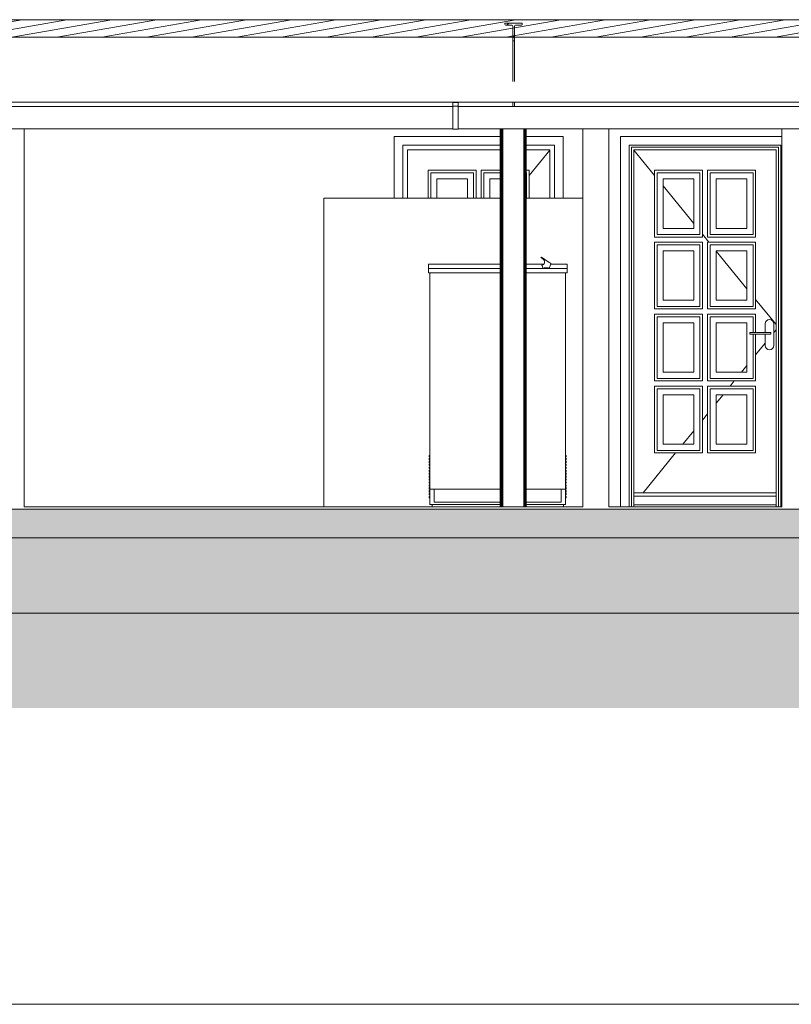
# Model space of a CAD drawing. Header units: millimetres. Extents: x 0 to 1357, y -1 to 841.
# Tile 22 of 43: x 650 to 739, y 153 to 267. Entities that reach past the tile are written whole.
import ezdxf
from ezdxf.xclip import XClip

# ---------------------------------------------------------------- set-up
doc = ezdxf.new("R2010")
doc.units = ezdxf.units.MM
doc.header["$MEASUREMENT"] = 0
doc.header["$XCLIPFRAME"] = 0
doc.linetypes.add('Wipeout_Contour', pattern=[1000, 0, -1000])
for name, color, linetype in [('Cobertura.ARQ', 7, 'Continuous'), ('Desenho 2D - Geral', 7, 'Continuous'), ('Interior - Mobiliário .ARQ', 7, 'Continuous'), ('Laje.ARQ', 7, 'Continuous'), ('Parede.ARQ', 7, 'Continuous'), ('Pilar.ARQ', 7, 'Continuous'), ('Vigas.ARQ', 7, 'Continuous')]:
    doc.layers.add(name, color=color, linetype=linetype)

# ---------------------------------------------------------------- blocks, each defined once
blk = doc.blocks.new('Desenho_4_4', base_point=(424.7631797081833, 210.5022291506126))
at = {"layer": 'Cobertura.ARQ', "color": 8, "linetype": 'Continuous', "lineweight": 0}
blk.add_line((782.4928618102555, 257.1796860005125), (580.0447257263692, 257.1796860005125), dxfattribs=at)
at = {"layer": 'Desenho 2D - Geral', "color": 9, "linetype": 'Continuous', "lineweight": 0}
blk.add_line((888.9443879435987, 187.2578166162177), (58.05218541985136, 187.2578166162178), dxfattribs=at)
at = {"layer": 'Interior - Mobiliário .ARQ', "color": 8, "linetype": 'Continuous', "lineweight": 0}
for p, q in [((700.0239483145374, 257.1422291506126), (700.0239483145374, 257.1796860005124)), ((700.0239483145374, 256.7422291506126), (700.0239483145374, 257.1422291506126)), ((700.6239483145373, 257.1422291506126), (700.0239483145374, 257.1422291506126)), ((700.6239483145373, 257.1796860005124), (700.6239483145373, 257.1422291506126)), ((700.6239483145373, 257.1422291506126), (700.6239483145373, 256.7422291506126)), ((637.0179960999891, 256.7022291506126), (700.0239483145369, 256.7022291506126)), ((700.0239483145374, 254.0622291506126), (700.0239483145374, 256.7422291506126)), ((700.6239483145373, 256.7422291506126), (700.0239483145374, 256.7422291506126)), ((700.6239483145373, 254.0622291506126), (700.6239483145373, 256.7422291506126)), ((700.623948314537, 256.7022291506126), (776.3030651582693, 256.7022291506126)), ((637.0179960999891, 254.1022291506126), (700.0239483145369, 254.1022291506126)), ((700.6239483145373, 254.0622291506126), (700.0239483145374, 254.0622291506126)), ((700.623948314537, 254.1022291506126), (776.3030651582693, 254.1022291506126)), ((710.2460028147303, 239.2880589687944), (710.2007446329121, 239.2473266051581)), ((710.2007446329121, 239.2473266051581), (710.4270355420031, 239.0964659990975)), ((711.1594563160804, 238.6790899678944), (710.2460028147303, 239.2880589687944)), ((710.4270355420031, 239.0964659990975), (710.5353602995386, 238.9964459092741)), ((710.5353602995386, 238.9964459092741), (710.6030465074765, 238.8707565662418)), ((710.6231668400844, 238.7322616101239), (710.5936620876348, 238.5951352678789)), ((710.6030465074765, 238.8707565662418), (710.6231668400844, 238.7322616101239)), ((697.2103264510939, 238.3707490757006), (697.2103264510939, 238.5022291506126)), ((705.5063135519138, 238.5022291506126), (697.2103264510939, 238.5022291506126)), ((697.2103264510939, 238.2482291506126), (697.2103264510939, 238.3707490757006)), ((697.2103264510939, 238.1430189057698), (697.2103264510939, 238.2482291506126)), ((697.2103264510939, 238.0622882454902), (697.2103264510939, 238.1430189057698)), ((697.2103264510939, 238.0115388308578), (697.2103264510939, 238.0622882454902)), ((697.2103264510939, 237.9942291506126), (697.2103264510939, 238.0115388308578)), ((697.2103264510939, 237.4862291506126), (697.2103264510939, 237.9942291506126)), ((697.2103264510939, 237.9942291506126), (705.5063135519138, 237.9942291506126)), ((710.3615280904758, 238.5022291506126), (708.5063135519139, 238.5022291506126)), ((708.5063135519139, 237.9942291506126), (713.2103264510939, 237.9942291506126)), ((710.3196197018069, 238.4004399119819), (710.2945319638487, 238.3917556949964)), ((710.4644151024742, 237.9942291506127), (710.2945319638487, 238.3917556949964)), ((710.3667692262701, 238.4167609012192), (710.3196197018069, 238.4004399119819)), ((710.3348482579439, 238.4057113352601), (710.3439545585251, 238.4961460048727)), ((710.3439545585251, 238.4961460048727), (710.3489721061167, 238.4978828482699)), ((710.3489721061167, 238.4978828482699), (710.3584020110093, 238.5011470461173)), ((710.3584020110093, 238.5011470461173), (710.3711068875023, 238.5055448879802)), ((710.4302936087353, 238.438750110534), (710.3667692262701, 238.4167609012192)), ((710.3711068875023, 238.5055448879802), (710.3855543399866, 238.5105459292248)), ((710.3855543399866, 238.5105459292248), (710.4000017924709, 238.5155469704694)), ((710.4000017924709, 238.5155469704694), (710.4127066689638, 238.5199448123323)), ((710.4127066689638, 238.5199448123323), (710.4221365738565, 238.5232090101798)), ((710.4221365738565, 238.5232090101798), (710.4271541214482, 238.5249458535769)), ((710.5012473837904, 238.4633110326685), (710.4271541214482, 238.5249458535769)), ((710.5025308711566, 238.4637553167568), (710.4302936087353, 238.438750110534)), ((710.5355706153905, 238.5022291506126), (710.4544626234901, 238.5022291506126)), ((710.5175519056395, 238.4734116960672), (710.5025308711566, 238.4637553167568)), ((710.5185932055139, 238.4693153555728), (710.5025308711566, 238.4637553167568)), ((710.5936620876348, 238.5951352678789), (710.5175519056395, 238.4734116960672)), ((710.5753264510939, 238.0788958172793), (710.5839812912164, 238.0788958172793)), ((710.5753264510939, 237.9942291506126), (710.5753264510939, 238.0788958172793)), ((710.5839812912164, 238.0788958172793), (710.6093559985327, 238.0788958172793)), ((710.6093559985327, 238.0788958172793), (710.6497213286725, 238.0788958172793)), ((710.6497213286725, 238.0788958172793), (710.7023264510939, 238.0788958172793)), ((710.7023264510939, 238.0788958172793), (710.7635864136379, 238.0788958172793)), ((710.7635864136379, 238.0788958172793), (710.829326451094, 238.0788958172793)), ((710.829326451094, 238.0788958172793), (710.89506648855, 238.0788958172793)), ((710.89506648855, 238.0788958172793), (710.956326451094, 238.0788958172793)), ((710.956326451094, 238.0788958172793), (711.0089315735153, 238.0788958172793)), ((711.0089315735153, 238.0788958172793), (711.0492969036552, 238.0788958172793)), ((711.0492969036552, 238.0788958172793), (711.0746716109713, 238.0788958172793)), ((711.0746716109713, 238.0788958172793), (711.083326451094, 238.0788958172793)), ((711.083326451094, 237.9942291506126), (711.083326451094, 238.0788958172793)), ((711.1407118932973, 237.9942291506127), (711.3478476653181, 238.5534957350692)), ((711.2248839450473, 238.6354715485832), (711.1594563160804, 238.6790899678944)), ((711.2824200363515, 238.5971141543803), (711.2248839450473, 238.6354715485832)), ((711.32512488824, 238.5686442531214), (711.2824200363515, 238.5971141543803)), ((711.3478476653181, 238.5534957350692), (711.32512488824, 238.5686442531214)), ((713.2103264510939, 238.5022291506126), (711.3288600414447, 238.5022291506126)), ((713.2103264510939, 238.3707490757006), (713.2103264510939, 238.5022291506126)), ((713.2103264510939, 238.2482291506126), (713.2103264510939, 238.3707490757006)), ((713.2103264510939, 238.1430189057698), (713.2103264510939, 238.2482291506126)), ((713.2103264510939, 238.0622882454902), (713.2103264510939, 238.1430189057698)), ((713.2103264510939, 238.0115388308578), (713.2103264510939, 238.0622882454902)), ((713.2103264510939, 237.9942291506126), (713.2103264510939, 238.0115388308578)), ((713.2103264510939, 237.4862291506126), (713.2103264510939, 237.9942291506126)), ((697.3796597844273, 237.4862291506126), (697.2103264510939, 237.4862291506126)), ((697.3796597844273, 212.5342291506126), (697.3796597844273, 237.4862291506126)), ((705.5063135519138, 237.4862291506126), (697.3796597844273, 237.4862291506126)), ((713.0409931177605, 237.4862291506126), (708.5063135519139, 237.4862291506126)), ((713.0409931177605, 212.5342291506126), (713.0409931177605, 237.4862291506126)), ((713.2103264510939, 237.4862291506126), (713.0409931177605, 237.4862291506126)), ((697.2949931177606, 216.259562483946), (697.2949931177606, 216.4288958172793)), ((697.3796597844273, 216.4288958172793), (697.2949931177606, 216.4288958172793)), ((697.3796597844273, 216.259562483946), (697.2949931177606, 216.259562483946)), ((697.2949931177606, 215.9208958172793), (697.2949931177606, 216.0902291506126)), ((697.3796597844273, 216.0902291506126), (697.2949931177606, 216.0902291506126)), ((713.1256597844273, 216.4288958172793), (713.0409931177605, 216.4288958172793)), ((713.1256597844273, 216.259562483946), (713.0409931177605, 216.259562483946)), ((713.1256597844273, 216.0902291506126), (713.0409931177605, 216.0902291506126)), ((713.1256597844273, 216.259562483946), (713.1256597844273, 216.4288958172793)), ((713.1256597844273, 215.9208958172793), (713.1256597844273, 216.0902291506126)), ((697.3796597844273, 215.9208958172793), (697.2949931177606, 215.9208958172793)), ((697.2949931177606, 215.5822291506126), (697.2949931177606, 215.7515624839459)), ((697.3796597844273, 215.7515624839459), (697.2949931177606, 215.7515624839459)), ((697.3796597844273, 215.5822291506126), (697.2949931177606, 215.5822291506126)), ((697.2949931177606, 215.2435624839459), (697.2949931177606, 215.4128958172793)), ((697.3796597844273, 215.4128958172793), (697.2949931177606, 215.4128958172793)), ((697.3796597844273, 215.2435624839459), (697.2949931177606, 215.2435624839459)), ((697.2949931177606, 214.9048958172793), (697.2949931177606, 215.0742291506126)), ((697.3796597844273, 215.0742291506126), (697.2949931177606, 215.0742291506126)), ((697.3796597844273, 214.9048958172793), (697.2949931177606, 214.9048958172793)), ((713.1256597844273, 215.9208958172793), (713.0409931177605, 215.9208958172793)), ((713.1256597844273, 215.7515624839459), (713.0409931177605, 215.7515624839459)), ((713.1256597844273, 215.5822291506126), (713.0409931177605, 215.5822291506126)), ((713.1256597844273, 215.4128958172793), (713.0409931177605, 215.4128958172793)), ((713.1256597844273, 215.2435624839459), (713.0409931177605, 215.2435624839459)), ((713.1256597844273, 215.0742291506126), (713.0409931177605, 215.0742291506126)), ((713.1256597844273, 214.9048958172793), (713.0409931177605, 214.9048958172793)), ((713.1256597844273, 215.5822291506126), (713.1256597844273, 215.7515624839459)), ((713.1256597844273, 215.2435624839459), (713.1256597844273, 215.4128958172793)), ((713.1256597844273, 214.9048958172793), (713.1256597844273, 215.0742291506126)), ((697.2949931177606, 214.5662291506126), (697.2949931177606, 214.735562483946)), ((697.3796597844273, 214.735562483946), (697.2949931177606, 214.735562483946)), ((697.3796597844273, 214.5662291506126), (697.2949931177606, 214.5662291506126)), ((697.2949931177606, 214.2275624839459), (697.2949931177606, 214.3968958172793)), ((697.3796597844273, 214.3968958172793), (697.2949931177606, 214.3968958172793)), ((697.3796597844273, 214.2275624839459), (697.2949931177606, 214.2275624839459)), ((697.2949931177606, 213.8888958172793), (697.2949931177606, 214.0582291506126)), ((697.3796597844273, 214.0582291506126), (697.2949931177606, 214.0582291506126)), ((697.3796597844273, 213.8888958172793), (697.2949931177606, 213.8888958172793)), ((697.2949931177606, 213.5502291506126), (697.2949931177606, 213.7195624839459)), ((697.3796597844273, 213.7195624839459), (697.2949931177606, 213.7195624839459)), ((713.1256597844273, 214.735562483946), (713.0409931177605, 214.735562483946)), ((713.1256597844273, 214.5662291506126), (713.0409931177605, 214.5662291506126)), ((713.1256597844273, 214.3968958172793), (713.0409931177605, 214.3968958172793)), ((713.1256597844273, 214.2275624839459), (713.0409931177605, 214.2275624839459)), ((713.1256597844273, 214.0582291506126), (713.0409931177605, 214.0582291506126)), ((713.1256597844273, 213.8888958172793), (713.0409931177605, 213.8888958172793)), ((713.1256597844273, 213.7195624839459), (713.0409931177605, 213.7195624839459)), ((713.1256597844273, 214.5662291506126), (713.1256597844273, 214.735562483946)), ((713.1256597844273, 214.2275624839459), (713.1256597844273, 214.3968958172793)), ((713.1256597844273, 213.8888958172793), (713.1256597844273, 214.0582291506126)), ((713.1256597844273, 213.5502291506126), (713.1256597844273, 213.7195624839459)), ((697.3796597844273, 213.5502291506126), (697.2949931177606, 213.5502291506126)), ((697.2949931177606, 213.211562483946), (697.2949931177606, 213.3808958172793)), ((697.3796597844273, 213.3808958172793), (697.2949931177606, 213.3808958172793)), ((697.3796597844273, 213.211562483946), (697.2949931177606, 213.211562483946)), ((697.2949931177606, 212.8728958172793), (697.2949931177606, 213.0422291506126)), ((697.3796597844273, 213.0422291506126), (697.2949931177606, 213.0422291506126)), ((697.3796597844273, 212.8728958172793), (697.2949931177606, 212.8728958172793)), ((697.2949931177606, 212.5342291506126), (697.2949931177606, 212.7035624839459)), ((697.3796597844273, 212.7035624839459), (697.2949931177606, 212.7035624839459)), ((713.1256597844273, 213.5502291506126), (713.0409931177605, 213.5502291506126)), ((713.1256597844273, 213.3808958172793), (713.0409931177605, 213.3808958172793)), ((713.1256597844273, 213.211562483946), (713.0409931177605, 213.211562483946)), ((713.1256597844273, 213.0422291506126), (713.0409931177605, 213.0422291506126)), ((713.1256597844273, 212.8728958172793), (713.0409931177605, 212.8728958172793)), ((713.1256597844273, 212.7035624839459), (713.0409931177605, 212.7035624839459)), ((713.1256597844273, 213.211562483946), (713.1256597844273, 213.3808958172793)), ((713.1256597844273, 212.8728958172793), (713.1256597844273, 213.0422291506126)), ((713.1256597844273, 212.5342291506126), (713.1256597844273, 212.7035624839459)), ((697.3796597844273, 212.5342291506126), (697.2949931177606, 212.5342291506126)), ((697.2949931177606, 212.1955624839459), (697.2949931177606, 212.3648958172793)), ((697.3796597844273, 212.3648958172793), (697.2949931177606, 212.3648958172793)), ((697.3796597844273, 212.1955624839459), (697.2949931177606, 212.1955624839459)), ((697.2949931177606, 211.8568958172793), (697.2949931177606, 212.0262291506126)), ((697.3796597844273, 212.0262291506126), (697.2949931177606, 212.0262291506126)), ((697.3796597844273, 211.8568958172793), (697.2949931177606, 211.8568958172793)), ((697.2949931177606, 211.5182291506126), (697.2949931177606, 211.687562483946)), ((697.3796597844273, 211.687562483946), (697.2949931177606, 211.687562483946)), ((697.3796597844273, 211.5182291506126), (697.2949931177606, 211.5182291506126)), ((705.5063135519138, 212.5342291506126), (697.3796597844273, 212.5342291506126)), ((697.8876597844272, 211.0102291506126), (697.8876597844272, 212.5342291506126)), ((713.0409931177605, 212.5342291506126), (708.5063135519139, 212.5342291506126)), ((712.5329931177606, 211.0102291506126), (712.5329931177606, 212.5342291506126)), ((713.1256597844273, 212.5342291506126), (713.0409931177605, 212.5342291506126)), ((713.1256597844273, 212.3648958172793), (713.0409931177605, 212.3648958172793)), ((713.1256597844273, 212.1955624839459), (713.0409931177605, 212.1955624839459)), ((713.1256597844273, 212.0262291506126), (713.0409931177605, 212.0262291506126)), ((713.1256597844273, 211.8568958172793), (713.0409931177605, 211.8568958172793)), ((713.1256597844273, 211.687562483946), (713.0409931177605, 211.687562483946)), ((713.1256597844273, 211.5182291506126), (713.0409931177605, 211.5182291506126)), ((713.1256597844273, 212.1955624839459), (713.1256597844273, 212.3648958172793)), ((713.1256597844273, 211.8568958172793), (713.1256597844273, 212.0262291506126)), ((713.1256597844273, 211.5182291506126), (713.1256597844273, 211.687562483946)), ((705.5063135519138, 211.0102291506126), (697.8876597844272, 211.0102291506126)), ((712.5329931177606, 211.0102291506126), (708.5063135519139, 211.0102291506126))]:
    blk.add_line(p, q, dxfattribs=at)
at = {"layer": 'Parede.ARQ', "color": 8, "linetype": 'Continuous', "lineweight": 0}
for p, q in [((693.2654307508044, 253.2422291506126), (693.2654307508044, 246.1022291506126)), ((705.5063135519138, 253.2422291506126), (693.2654307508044, 253.2422291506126)), ((712.7454307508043, 253.2422291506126), (708.5063135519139, 253.2422291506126)), ((712.7454307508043, 246.1022291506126), (712.7454307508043, 253.2422291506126)), ((719.3990546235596, 253.2422291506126), (738.0258049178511, 253.2422291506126)), ((694.2654307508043, 246.1022291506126), (694.2654307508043, 252.2422291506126)), ((694.2654307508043, 252.2422291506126), (705.5063135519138, 252.2422291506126)), ((694.8054307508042, 246.1022291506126), (694.8054307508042, 251.7022291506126)), ((694.8054307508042, 251.7022291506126), (705.5063135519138, 251.7022291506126)), ((708.5063135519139, 252.2422291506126), (711.7454307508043, 252.2422291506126)), ((708.5063135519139, 251.7022291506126), (711.2054307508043, 251.7022291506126)), ((711.2054307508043, 251.6476319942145), (708.8454307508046, 248.7507599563)), ((711.2054307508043, 251.7022291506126), (711.2054307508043, 246.1022291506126)), ((711.7454307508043, 252.2422291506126), (711.7454307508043, 246.1022291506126)), ((737.8790546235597, 252.2422291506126), (720.3990546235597, 252.2422291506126)), ((737.6390546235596, 252.0022291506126), (720.6390546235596, 252.0022291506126)), ((737.3390546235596, 251.7022291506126), (720.9390546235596, 251.7022291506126)), ((720.9390546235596, 251.6476319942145), (723.2990546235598, 248.7507599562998)), ((697.1654307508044, 246.1022291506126), (697.1654307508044, 249.3422291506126)), ((697.1654307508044, 249.3422291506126), (702.7054307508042, 249.3422291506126)), ((702.4054307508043, 249.0422291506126), (697.4654307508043, 249.0422291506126)), ((697.4654307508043, 249.0422291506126), (697.4654307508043, 246.1022291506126)), ((702.4054307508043, 246.1022291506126), (702.4054307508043, 249.0422291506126)), ((702.7054307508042, 249.3422291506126), (702.7054307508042, 246.1022291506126)), ((703.3054307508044, 246.1022291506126), (703.3054307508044, 249.3422291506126)), ((703.3054307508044, 249.3422291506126), (705.5063135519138, 249.3422291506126)), ((705.5063135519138, 249.0422291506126), (703.6054307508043, 249.0422291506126)), ((703.6054307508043, 249.0422291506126), (703.6054307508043, 246.1022291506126)), ((708.5063135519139, 249.3422291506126), (708.8454307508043, 249.3422291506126)), ((708.5454307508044, 249.0422291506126), (708.5063135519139, 249.0422291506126)), ((708.5454307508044, 246.1022291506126), (708.5454307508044, 249.0422291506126)), ((708.8454307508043, 249.3422291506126), (708.8454307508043, 246.1022291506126)), ((728.8390546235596, 249.3422291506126), (723.2990546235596, 249.3422291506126)), ((723.2990546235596, 249.3422291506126), (723.2990546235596, 241.6322291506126)), ((723.5990546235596, 241.9322291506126), (723.5990546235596, 249.0422291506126)), ((723.5990546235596, 249.0422291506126), (728.5390546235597, 249.0422291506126)), ((728.5390546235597, 249.0422291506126), (728.5390546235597, 241.9322291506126)), ((728.8390546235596, 241.6322291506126), (728.8390546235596, 249.3422291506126)), ((734.9790546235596, 249.3422291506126), (729.4390546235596, 249.3422291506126)), ((729.4390546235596, 249.3422291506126), (729.4390546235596, 241.6322291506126)), ((729.7390546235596, 241.9322291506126), (729.7390546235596, 249.0422291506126)), ((729.7390546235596, 249.0422291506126), (734.6790546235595, 249.0422291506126)), ((734.6790546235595, 249.0422291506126), (734.6790546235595, 241.9322291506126)), ((734.9790546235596, 241.6322291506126), (734.9790546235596, 249.3422291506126)), ((701.7054307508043, 248.3422291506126), (698.1654307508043, 248.3422291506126)), ((698.1654307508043, 248.3422291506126), (698.1654307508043, 246.1022291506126)), ((701.7054307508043, 246.1022291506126), (701.7054307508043, 248.3422291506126)), ((705.5063135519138, 248.3422291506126), (704.3054307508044, 248.3422291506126)), ((704.3054307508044, 248.3422291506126), (704.3054307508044, 246.1022291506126)), ((724.2990546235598, 242.6322291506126), (724.2990546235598, 248.3422291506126)), ((724.2990546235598, 248.3422291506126), (727.8390546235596, 248.3422291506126)), ((727.8390546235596, 248.3422291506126), (727.8390546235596, 242.6322291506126)), ((730.4390546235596, 242.6322291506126), (730.4390546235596, 248.3422291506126)), ((730.4390546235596, 248.3422291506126), (733.9790546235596, 248.3422291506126)), ((733.9790546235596, 248.3422291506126), (733.9790546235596, 242.6322291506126)), ((724.2990546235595, 247.5232718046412), (727.8390546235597, 243.1779637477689)), ((705.5063135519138, 246.1022291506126), (685.125804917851, 246.1022291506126)), ((715.025804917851, 246.1022291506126), (708.5063135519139, 246.1022291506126)), ((727.8390546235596, 242.6322291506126), (724.2990546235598, 242.6322291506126)), ((733.9790546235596, 242.6322291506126), (730.4390546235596, 242.6322291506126)), ((723.2990546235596, 241.6322291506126), (728.8390546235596, 241.6322291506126)), ((728.8390546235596, 241.0322291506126), (723.2990546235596, 241.0322291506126)), ((723.2990546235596, 241.0322291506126), (723.2990546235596, 233.3222291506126)), ((728.5390546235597, 241.9322291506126), (723.5990546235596, 241.9322291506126)), ((728.8390546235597, 241.9504755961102), (729.5871241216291, 241.0322291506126)), ((728.8390546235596, 233.3222291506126), (728.8390546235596, 241.0322291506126)), ((729.4390546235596, 241.6322291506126), (734.9790546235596, 241.6322291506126)), ((734.9790546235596, 241.0322291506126), (729.4390546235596, 241.0322291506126)), ((729.4390546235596, 241.0322291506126), (729.4390546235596, 233.3222291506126)), ((734.6790546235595, 241.9322291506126), (729.7390546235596, 241.9322291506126)), ((734.9790546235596, 233.3222291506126), (734.9790546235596, 241.0322291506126)), ((723.5990546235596, 233.6222291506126), (723.5990546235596, 240.7322291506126)), ((723.5990546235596, 240.7322291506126), (728.5390546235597, 240.7322291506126)), ((724.2990546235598, 234.3222291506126), (724.2990546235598, 240.0322291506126)), ((724.2990546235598, 240.0322291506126), (727.8390546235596, 240.0322291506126)), ((727.8390546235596, 240.0322291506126), (727.8390546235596, 234.3222291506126)), ((728.5390546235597, 240.7322291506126), (728.5390546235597, 233.6222291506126)), ((729.7390546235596, 233.6222291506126), (729.7390546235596, 240.7322291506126)), ((729.7390546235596, 240.7322291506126), (734.6790546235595, 240.7322291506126)), ((730.4390546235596, 234.3222291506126), (730.4390546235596, 240.0322291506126)), ((730.4390546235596, 240.0322291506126), (733.9790546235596, 240.0322291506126)), ((730.4390546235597, 239.9864945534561), (733.9790546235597, 235.641186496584)), ((733.9790546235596, 240.0322291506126), (733.9790546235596, 234.3222291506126)), ((734.6790546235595, 240.7322291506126), (734.6790546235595, 233.6222291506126)), ((727.8390546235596, 234.3222291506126), (724.2990546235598, 234.3222291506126)), ((733.9790546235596, 234.3222291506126), (730.4390546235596, 234.3222291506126)), ((734.9790546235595, 234.4136983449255), (737.3390546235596, 231.5168263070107)), ((723.2990546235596, 233.3222291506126), (728.8390546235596, 233.3222291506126)), ((728.5390546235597, 233.6222291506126), (723.5990546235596, 233.6222291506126)), ((729.4390546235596, 233.3222291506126), (734.9790546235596, 233.3222291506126)), ((734.6790546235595, 233.6222291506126), (729.7390546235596, 233.6222291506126)), ((728.8390546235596, 232.7222291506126), (723.2990546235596, 232.7222291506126)), ((723.2990546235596, 232.7222291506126), (723.2990546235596, 225.0122291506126)), ((723.5990546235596, 225.3122291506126), (723.5990546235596, 232.4222291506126)), ((723.5990546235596, 232.4222291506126), (728.5390546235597, 232.4222291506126)), ((728.5390546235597, 232.4222291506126), (728.5390546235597, 225.3122291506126)), ((728.8390546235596, 225.0122291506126), (728.8390546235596, 232.7222291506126)), ((734.9790546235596, 232.7222291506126), (729.4390546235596, 232.7222291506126)), ((729.4390546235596, 232.7222291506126), (729.4390546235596, 225.0122291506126)), ((729.7390546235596, 225.3122291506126), (729.7390546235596, 232.4222291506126)), ((729.7390546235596, 232.4222291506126), (734.6790546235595, 232.4222291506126)), ((734.6790546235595, 232.4222291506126), (734.6790546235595, 230.6022291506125)), ((734.9790546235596, 230.6022291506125), (734.9790546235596, 232.7222291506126)), ((736.117114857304, 231.7935708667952), (736.2255012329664, 231.9557825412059)), ((736.2255012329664, 231.9557825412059), (736.387712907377, 232.0641689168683)), ((736.387712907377, 232.0641689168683), (736.5790546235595, 232.1022291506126)), ((736.5790546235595, 232.1022291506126), (736.7703963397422, 232.0641689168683)), ((736.7703963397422, 232.0641689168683), (736.932608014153, 231.9557825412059)), ((736.932608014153, 231.9557825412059), (737.0409943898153, 231.7935708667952)), ((724.2990546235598, 226.0122291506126), (724.2990546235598, 231.7222291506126)), ((724.2990546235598, 231.7222291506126), (727.8390546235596, 231.7222291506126)), ((727.8390546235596, 231.7222291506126), (727.8390546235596, 226.0122291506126)), ((730.4390546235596, 226.0122291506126), (730.4390546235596, 231.7222291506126)), ((730.4390546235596, 231.7222291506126), (733.9790546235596, 231.7222291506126)), ((733.9790546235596, 231.7222291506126), (733.9790546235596, 226.0122291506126)), ((736.0790546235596, 231.6022291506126), (736.117114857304, 231.7935708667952)), ((736.0790546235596, 230.6022291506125), (736.0790546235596, 231.6022291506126)), ((737.0409943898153, 231.7935708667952), (737.0790546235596, 231.6022291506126)), ((737.0790546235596, 231.6022291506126), (737.0790546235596, 229.1022291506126)), ((737.0790546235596, 230.6084850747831), (737.3390546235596, 230.9276319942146)), ((734.3290546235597, 230.6022291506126), (736.4690546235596, 230.6022291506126)), ((734.3290546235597, 230.6022291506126), (734.3290546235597, 230.4022291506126)), ((734.3290546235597, 230.4022291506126), (736.4690546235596, 230.4022291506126)), ((734.6790546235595, 230.4022291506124), (734.6790546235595, 225.3122291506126)), ((734.9790546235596, 225.0122291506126), (734.9790546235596, 230.4022291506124)), ((736.0790546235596, 229.1022291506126), (736.0790546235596, 230.4022291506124)), ((736.4690546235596, 230.6022291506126), (736.5685523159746, 230.6022291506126)), ((736.4690546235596, 230.4022291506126), (736.5685523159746, 230.4022291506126)), ((736.5685523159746, 230.6022291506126), (736.6529023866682, 230.6022291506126)), ((736.5685523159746, 230.4022291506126), (736.6529023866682, 230.4022291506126)), ((736.6529023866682, 230.6022291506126), (736.7092633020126, 230.6022291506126)), ((736.6529023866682, 230.4022291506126), (736.7092633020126, 230.4022291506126)), ((736.7092633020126, 230.6022291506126), (736.7290546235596, 230.6022291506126)), ((736.7092633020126, 230.4022291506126), (736.7290546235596, 230.4022291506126)), ((736.7290546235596, 230.6022291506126), (736.7290546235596, 230.4022291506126)), ((734.9790546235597, 228.0307599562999), (736.0790546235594, 229.3809969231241)), ((736.117114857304, 228.9108874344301), (736.0790546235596, 229.1022291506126)), ((736.2255012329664, 228.7486757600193), (736.117114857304, 228.9108874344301)), ((736.387712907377, 228.640289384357), (736.2255012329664, 228.7486757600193)), ((736.5790546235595, 228.6022291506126), (736.387712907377, 228.640289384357)), ((736.7703963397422, 228.640289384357), (736.5790546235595, 228.6022291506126)), ((736.932608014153, 228.7486757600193), (736.7703963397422, 228.640289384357)), ((737.0409943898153, 228.9108874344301), (736.932608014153, 228.7486757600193)), ((737.0790546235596, 229.1022291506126), (737.0409943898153, 228.9108874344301)), ((733.3346144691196, 226.0122291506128), (733.9790546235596, 226.803271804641)), ((728.5390546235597, 225.3122291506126), (723.5990546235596, 225.3122291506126)), ((727.8390546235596, 226.0122291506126), (724.2990546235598, 226.0122291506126)), ((734.6790546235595, 225.3122291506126), (729.7390546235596, 225.3122291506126)), ((733.9790546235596, 226.0122291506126), (730.4390546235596, 226.0122291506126)), ((723.2990546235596, 225.0122291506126), (728.8390546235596, 225.0122291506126)), ((728.8390546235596, 224.4122291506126), (723.2990546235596, 224.4122291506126)), ((723.2990546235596, 224.4122291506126), (723.2990546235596, 216.7022291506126)), ((723.5990546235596, 217.0022291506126), (723.5990546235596, 224.1122291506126)), ((723.5990546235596, 224.1122291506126), (728.5390546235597, 224.1122291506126)), ((728.5390546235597, 224.1122291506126), (728.5390546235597, 217.0022291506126)), ((728.8390546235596, 216.7022291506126), (728.8390546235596, 224.4122291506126)), ((729.4390546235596, 225.0122291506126), (734.9790546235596, 225.0122291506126)), ((734.9790546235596, 224.4122291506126), (729.4390546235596, 224.4122291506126)), ((729.4390546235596, 224.4122291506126), (729.4390546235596, 216.7022291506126)), ((729.7390546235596, 217.0022291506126), (729.7390546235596, 224.1122291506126)), ((729.7390546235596, 224.1122291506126), (734.6790546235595, 224.1122291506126)), ((732.0311395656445, 224.4122291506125), (732.5199426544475, 225.0122291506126)), ((734.6790546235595, 224.1122291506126), (734.6790546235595, 217.0022291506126)), ((734.9790546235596, 216.7022291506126), (734.9790546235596, 224.4122291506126)), ((724.2990546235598, 217.7022291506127), (724.2990546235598, 223.4122291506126)), ((724.2990546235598, 223.4122291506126), (727.8390546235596, 223.4122291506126)), ((727.8390546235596, 223.4122291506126), (727.8390546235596, 217.7022291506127)), ((730.4390546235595, 222.457963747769), (731.2164677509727, 223.4122291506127)), ((730.4390546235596, 217.7022291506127), (730.4390546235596, 223.4122291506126)), ((730.4390546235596, 223.4122291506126), (733.9790546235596, 223.4122291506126)), ((733.9790546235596, 223.4122291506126), (733.9790546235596, 217.7022291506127)), ((728.8390546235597, 220.4939827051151), (729.4390546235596, 221.2304755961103)), ((726.5646916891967, 217.7022291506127), (727.8390546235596, 219.2664945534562)), ((727.8390546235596, 217.7022291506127), (724.2990546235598, 217.7022291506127)), ((733.9790546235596, 217.7022291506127), (730.4390546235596, 217.7022291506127)), ((722.0025295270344, 212.1022291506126), (725.7500198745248, 216.7022291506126)), ((723.2990546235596, 216.7022291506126), (728.8390546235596, 216.7022291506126)), ((728.5390546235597, 217.0022291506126), (723.5990546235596, 217.0022291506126)), ((729.4390546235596, 216.7022291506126), (734.9790546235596, 216.7022291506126)), ((734.6790546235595, 217.0022291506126), (729.7390546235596, 217.0022291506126)), ((737.3390546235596, 212.1022291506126), (720.9390546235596, 212.1022291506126)), ((737.3390546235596, 211.7022291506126), (720.9390546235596, 211.7022291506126))]:
    blk.add_line(p, q, dxfattribs=at)
at = {"layer": 'Vigas.ARQ', "color": 8, "linetype": 'Continuous', "lineweight": 0}
for p, q in [((706.9347257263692, 257.1796860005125), (706.9347257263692, 256.7022291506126)), ((707.1547257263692, 257.1796860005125), (707.1547257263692, 256.7022291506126))]:
    blk.add_line(p, q, dxfattribs=at)
at = {"color": 254, "linetype": 'Wipeout_Contour', "lineweight": 0, "ltscale": 2928.661972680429}
blk.add_wipeout([(782.4928618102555, 264.6858256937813), (782.4928618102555, 266.7179674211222), (580.0447257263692, 266.7179674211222), (580.0447257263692, 264.6858256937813)], dxfattribs=at).dxf.layer = 'Cobertura.ARQ'
at = {"color": 254, "linetype": 'Wipeout_Contour', "lineweight": 0, "ltscale": 2835.321215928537}
blk.add_wipeout([(768.4928618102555, 198.2022291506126), (768.4928618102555, 210.2022291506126), (588.044725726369, 210.2022291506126), (588.044725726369, 198.2022291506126)], dxfattribs=at).dxf.layer = 'Laje.ARQ'
at = {"layer": 'Cobertura.ARQ', "linetype": 'Continuous', "lineweight": 0}
h = blk.add_hatch(dxfattribs=at)
h.set_pattern_fill('Madeira_0004', color=252, style=0, pattern_type=2)
h.set_pattern_definition([(10.00000000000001, (424.7631797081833, 210.5022291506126), (-0.1562833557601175, 0.8863269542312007), [])])
h.paths.add_polyline_path([(782.4928618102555, 264.6858256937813), (782.4928618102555, 266.7179674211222), (580.0447257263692, 266.7179674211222), (580.0447257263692, 264.6858256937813)])
at = {"layer": 'Desenho 2D - Geral', "linetype": 'Continuous', "lineweight": 0}
h = blk.add_hatch(dxfattribs=at)
h.set_pattern_fill('Terra_0004', color=52, style=0, pattern_type=2)
h.set_pattern_definition([(44.99999999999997, (424.7631797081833, 210.5022291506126), (-2.757716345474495, 2.757716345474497), []), (44.99999999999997, (423.8439409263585, 211.4214679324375), (-5.515432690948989, 5.515432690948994), []), (44.99999999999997, (422.9247021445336, 212.3407067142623), (-5.515432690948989, 5.515432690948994), []), (135.0000000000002, (422.0054633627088, 213.2599454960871), (0.9192387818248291, 0.9192387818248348), [3.899999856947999, -3.899999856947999])])
h.paths.add_polyline_path([(58.05218541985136, 187.2578166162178), (888.9443879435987, 187.2578166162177), (907.909860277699, 187.2578166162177), (907.909860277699, 204.0784787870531), (888.9443879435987, 204.0784787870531), (888.9443879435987, 206.8875995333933), (58.05218541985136, 206.8875995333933)])
at = {"layer": 'Laje.ARQ', "linetype": 'Continuous', "lineweight": 0}
h = blk.add_hatch(dxfattribs=at)
h.set_pattern_fill('Concreto_Celular_0004', color=83, style=0, pattern_type=2)
h.set_pattern_definition([(0, (424.7631797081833, 210.5022291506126), (0, 7.794228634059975), [0.4875, -4.012499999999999]), (0, (427.0131797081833, 214.3993433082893), (0, 7.794228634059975), [0.4875, -4.012499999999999]), (60.00000000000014, (424.7631797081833, 210.5022291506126), (-6.750000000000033, 3.897114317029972), [0.4875000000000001, -4.012499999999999]), (60.00000000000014, (429.2631797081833, 210.5022291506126), (-6.750000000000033, 3.897114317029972), [0.4875000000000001, -4.012499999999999]), (120.0000000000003, (425.2506796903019, 210.5022291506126), (6.750000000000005, 3.897114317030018), [0.4875, -4.012499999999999]), (120.0000000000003, (429.7506797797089, 210.5022291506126), (6.750000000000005, 3.897114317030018), [0.4875, -4.012499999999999]), (0, (424.7631797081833, 211.2522291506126), (0, 1.5), [0, -1.5, 0, -2.25]), (44.99999999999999, (425.5131797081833, 211.2522291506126), (-1.060660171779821, 1.060660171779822), [0, -1.125, 0, -1.875])])
h.paths.add_polyline_path([(768.4928618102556, 198.2022291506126), (768.4928618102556, 210.2022291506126), (588.0447257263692, 210.2022291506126), (588.0447257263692, 198.2022291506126)])
at = {"layer": 'Vigas.ARQ', "linetype": 'Continuous', "lineweight": 0}
h = blk.add_hatch(dxfattribs=at)
h.set_pattern_fill('Aço_0004', color=8, style=0, pattern_type=2)
h.set_pattern_definition([(44.99999999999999, (424.7631797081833, 210.5022291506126), (-1.590990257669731, 1.590990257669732), []), (44.99999999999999, (424.2328496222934, 211.0325592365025), (-1.590990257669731, 1.590990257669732), [])])
h.paths.add_polyline_path([(706.9347257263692, 264.2862778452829), (707.1547257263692, 264.2862778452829), (707.1547257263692, 265.9892362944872), (707.1840150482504, 266.060913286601), (707.2547257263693, 266.0906028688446), (707.9447257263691, 266.0906028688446), (708.0154364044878, 266.1202924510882), (708.0447257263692, 266.191969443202), (708.0447257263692, 266.3136093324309), (706.0447257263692, 266.3136093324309), (706.0447257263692, 266.191969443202), (706.0740150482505, 266.1202924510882), (706.1447257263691, 266.0906028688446), (706.8347257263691, 266.0906028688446), (706.9054364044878, 266.060913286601), (706.9347257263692, 265.9892362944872)])
at = {"layer": 'Cobertura.ARQ', "color": 7, "linetype": 'Continuous', "lineweight": 0}
for p, q in [((782.4928618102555, 266.7179674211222), (580.0447257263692, 266.7179674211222)), ((782.4928618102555, 264.6858256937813), (580.0447257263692, 264.6858256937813))]:
    blk.add_line(p, q, dxfattribs=at)
at = {"layer": 'Desenho 2D - Geral', "color": 9, "linetype": 'Continuous', "lineweight": 0}
blk.add_line((58.05218541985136, 206.8875995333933), (888.9443879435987, 206.8875995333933), dxfattribs=at)
at = {"layer": 'Interior - Mobiliário .ARQ', "color": 8, "linetype": 'Continuous', "lineweight": 0}
for p, q in [((697.3796597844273, 210.7562291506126), (697.3796597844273, 212.5342291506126)), ((713.0409931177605, 210.7562291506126), (713.0409931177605, 212.5342291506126)), ((705.5063135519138, 210.7562291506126), (697.3796597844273, 210.7562291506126)), ((697.6336597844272, 210.5022291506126), (697.6336597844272, 210.7562291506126)), ((713.0409931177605, 210.7562291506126), (708.5063135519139, 210.7562291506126)), ((712.7869931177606, 210.5022291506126), (712.7869931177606, 210.7562291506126))]:
    blk.add_line(p, q, dxfattribs=at)
at = {"layer": 'Laje.ARQ', "color": 7, "linetype": 'Continuous', "lineweight": 0}
for p, q in [((768.4928618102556, 210.2022291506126), (588.0447257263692, 210.2022291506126)), ((768.4928618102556, 198.2022291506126), (588.0447257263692, 198.2022291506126))]:
    blk.add_line(p, q, dxfattribs=at)
at = {"layer": 'Parede.ARQ', "color": 8, "linetype": 'Continuous', "lineweight": 0}
for p, q in [((650.5258049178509, 210.5022291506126), (650.5258049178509, 254.1022291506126)), ((715.025804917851, 254.1022291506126), (715.025804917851, 210.5022291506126)), ((718.0258049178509, 210.5022291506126), (718.0258049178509, 254.1022291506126)), ((738.0258049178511, 210.5022291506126), (738.0258049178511, 254.1022291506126)), ((719.3990546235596, 210.5022291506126), (719.3990546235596, 253.2422291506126)), ((720.3990546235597, 252.2422291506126), (720.3990546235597, 210.5022291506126)), ((720.6390546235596, 252.0022291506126), (720.6390546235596, 210.5022291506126)), ((720.9390546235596, 251.7022291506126), (720.9390546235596, 210.5022291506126)), ((737.3390546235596, 210.5022291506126), (737.3390546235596, 251.7022291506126)), ((737.6390546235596, 210.5022291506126), (737.6390546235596, 252.0022291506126)), ((737.8790546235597, 210.5022291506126), (737.8790546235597, 252.2422291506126)), ((685.125804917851, 210.5022291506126), (685.125804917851, 246.1022291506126)), ((705.5063135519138, 210.5022291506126), (650.5258049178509, 210.5022291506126)), ((715.025804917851, 210.5022291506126), (708.5063135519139, 210.5022291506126)), ((738.0258049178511, 210.5022291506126), (718.0258049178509, 210.5022291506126)), ((737.3390546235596, 210.7022291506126), (720.9390546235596, 210.7022291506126))]:
    blk.add_line(p, q, dxfattribs=at)
at = {"layer": 'Pilar.ARQ', "color": 8, "linetype": 'Continuous', "lineweight": 0}
for p, q in [((705.5063135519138, 210.5022291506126), (705.5063135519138, 254.1022291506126)), ((705.5562133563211, 210.5022291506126), (705.5562133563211, 254.1022291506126)), ((705.635440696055, 210.5022291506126), (705.635440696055, 254.1022291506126)), ((705.7149864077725, 210.5022291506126), (705.7149864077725, 254.1022291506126)), ((705.7942137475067, 210.5022291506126), (705.7942137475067, 254.1022291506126)), ((708.2184133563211, 210.5022291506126), (708.2184133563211, 254.1022291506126)), ((708.297640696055, 210.5022291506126), (708.297640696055, 254.1022291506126)), ((708.3771864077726, 210.5022291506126), (708.3771864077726, 254.1022291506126)), ((708.4564137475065, 210.5022291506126), (708.4564137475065, 254.1022291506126)), ((708.5063135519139, 210.5022291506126), (708.5063135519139, 254.1022291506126)), ((705.5063135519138, 210.5022291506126), (705.5562133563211, 210.5022291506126)), ((705.5562133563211, 210.5022291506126), (705.6087140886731, 210.5022291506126)), ((705.6087140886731, 210.5022291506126), (705.635440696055, 210.5022291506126)), ((705.635440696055, 210.5022291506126), (705.7149864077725, 210.5022291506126)), ((705.7149864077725, 210.5022291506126), (705.7417130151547, 210.5022291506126)), ((705.7417130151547, 210.5022291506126), (705.7942137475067, 210.5022291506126)), ((705.7942137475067, 210.5022291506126), (708.2184133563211, 210.5022291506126)), ((708.2184133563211, 210.5022291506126), (708.2709140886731, 210.5022291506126)), ((708.2709140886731, 210.5022291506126), (708.297640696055, 210.5022291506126)), ((708.297640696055, 210.5022291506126), (708.3771864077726, 210.5022291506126)), ((708.3771864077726, 210.5022291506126), (708.4039130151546, 210.5022291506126)), ((708.4039130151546, 210.5022291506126), (708.4564137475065, 210.5022291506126)), ((708.4564137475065, 210.5022291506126), (708.5063135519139, 210.5022291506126))]:
    blk.add_line(p, q, dxfattribs=at)
at = {"layer": 'Vigas.ARQ', "color": 7, "linetype": 'Continuous', "lineweight": 0}
for p, q in [((708.0447257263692, 266.3136093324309), (706.0447257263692, 266.3136093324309)), ((707.1547257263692, 264.2862778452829), (706.9347257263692, 264.2862778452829))]:
    blk.add_line(p, q, dxfattribs=at)
at = {"layer": 'Vigas.ARQ', "color": 8, "linetype": 'Continuous', "lineweight": 0}
for p, q in [((706.9347257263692, 264.2862778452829), (706.9347257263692, 259.5901929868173)), ((707.1547257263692, 264.2862778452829), (707.1547257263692, 259.5901929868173))]:
    blk.add_line(p, q, dxfattribs=at)
at = {"layer": 'Vigas.ARQ', "color": 7, "linetype": 'Continuous', "lineweight": 0, "flags": 128}
for points in [[(706.0447257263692, 266.3136093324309), (706.0447257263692, 266.191969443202), (706.0740150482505, 266.1202924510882)], [(706.0740150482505, 266.1202924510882), (706.1447257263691, 266.0906028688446), (706.8347257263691, 266.0906028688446), (706.9054364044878, 266.060913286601)], [(706.9054364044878, 266.060913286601), (706.9347257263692, 265.9892362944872), (706.9347257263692, 264.2862778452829)], [(707.1840150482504, 266.060913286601), (707.1547257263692, 265.9892362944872), (707.1547257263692, 264.2862778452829)], [(708.0154364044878, 266.1202924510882), (707.9447257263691, 266.0906028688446), (707.2547257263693, 266.0906028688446), (707.1840150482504, 266.060913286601)], [(708.0447257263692, 266.3136093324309), (708.0447257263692, 266.191969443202), (708.0154364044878, 266.1202924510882)]]:
    blk.add_lwpolyline(points, dxfattribs=at)
blk = doc.blocks.new('Desenho_5_5', base_point=(652.838283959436, 56.45764832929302))
at = {"layer": 'Parede.ARQ', "color": 8, "linetype": 'Continuous', "lineweight": 0}
blk.add_line((516.0756587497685, 153.057648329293), (945.0651253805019, 153.057648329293), dxfattribs=at)

msp = doc.modelspace()

# ---------------------------------------------------------------- block references
at = {"color": 7, "linetype": 'Continuous', "lineweight": 0}
ref = msp.add_blockref('Desenho_4_4', (424.7631797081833, 210.5022291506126), dxfattribs=at)
XClip(ref).set_block_clipping_path([(58.05218541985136, 187.2578166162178), (917.9847928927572, 324.0654905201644)])
ref = msp.add_blockref('Desenho_5_5', (652.838283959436, 56.45764832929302), dxfattribs=at)
XClip(ref).set_block_clipping_path([(117.5106270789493, 37.08848942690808), (964.9934989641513, 161.5817202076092)])

doc.saveas('drawing.dxf')
